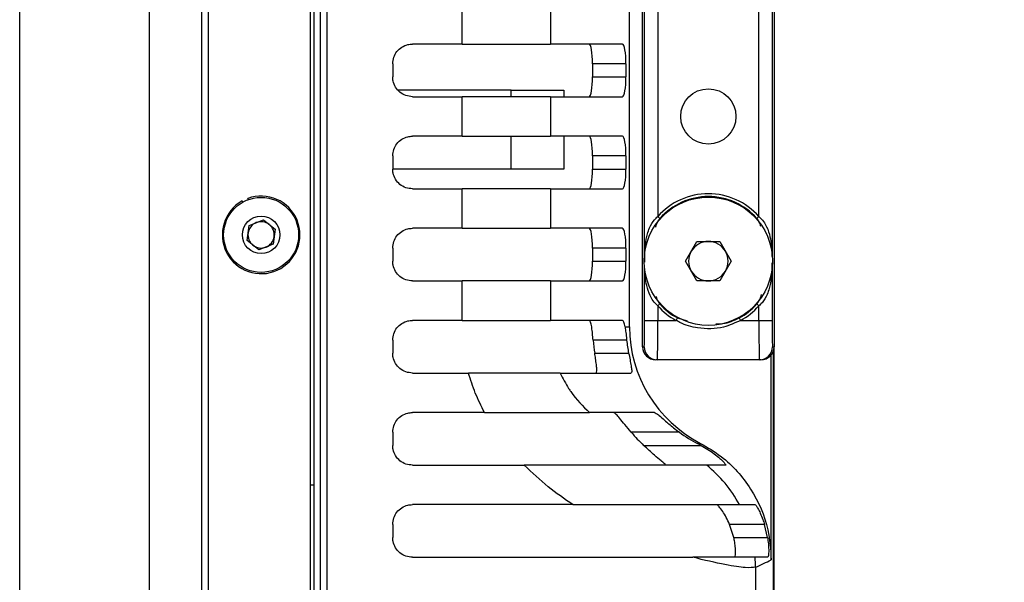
# Model space of a CAD drawing. Header units: millimetres. Extents: x 9 to 583, y 10 to 410.
# Tile 116 of 122: x 493 to 508, y 311 to 320. Entities that reach past the tile are written whole.
import ezdxf

# ---------------------------------------------------------------- set-up
doc = ezdxf.new("R2010")
doc.units = ezdxf.units.MM
doc.linetypes.add('HIDDEN', pattern=[1.905, 1.27, -0.635])
doc.layers.add('DEFAULT_2', color=5, linetype='HIDDEN')
doc.styles.add('SLDTEXTSTYLE0', font='TXT', dxfattribs={"width": 0.605})
doc.dimstyles.new('SLDDIMSTYLE2', dxfattribs={"dimtxt": 5, "dimasz": 3, "dimexe": 0, "dimexo": 0.0625, "dimgap": 1.25, "dimtad": 1, "dimlfac": 5, "dimrnd": 1e-09, "dimzin": 12, "dimdsep": 46, "dimtxsty": 'SLDTEXTSTYLE0', "dimsah": 1, "dimcen": 0.09, "dimadec": 0, "dimazin": 3, "dimtfac": 1, "dimtmove": 0, "dimatfit": 0, "dimfxl": 0, "dimfrac": 2, "dimtolj": 1, "dimtzin": 12, "dimarcsym": 0})

# ---------------------------------------------------------------- blocks, each defined once
blk = doc.blocks.new('_D_2')
at = {"layer": 'DEFAULT_2'}
for p, q in [((539.492, 361.753), (539.492, 368.103)), ((501.503, 361.753), (540.492, 361.753)), ((539.492, 361.753), (539.492, 294.073)), ((501.503, 294.073), (540.492, 294.073)), ((539.492, 294.073), (539.492, 287.723))]:
    blk.add_line(p, q, dxfattribs=at)
for points in [[(539.492, 361.753), (540.092, 364.753), (538.892, 364.753)], [(539.492, 294.073), (538.892, 291.073), (540.092, 291.073)]]:
    blk.add_solid(points, dxfattribs=at)
at = {"layer": 'DEFAULT_2', "char_height": 5, "attachment_point": 1, "rotation": 90, "style": 'SLDTEXTSTYLE0'}
for s, insert in [('(mounting hole distance)', (540.718, 296.235)), ('338.4', (533.044, 325.253))]:
    blk.add_mtext(s, dxfattribs=dict(at, insert=insert))

msp = doc.modelspace()

# ---------------------------------------------------------------- linework, layer by layer
at = {"color": 7, "linetype": 'Continuous', "lineweight": 25}
for p, q in [((497.0129, 296.8047), (497.0129, 359.0215)), ((497.0629, 359.0051), (497.0629, 296.8212)), ((497.1629, 296.8476), (497.1629, 358.9786)), ((492.5914, 297.0631), (492.5914, 358.7631)), ((494.561, 358.7631), (494.561, 297.0631)), ((495.3629, 297.0631), (495.3629, 358.7631)), ((495.4629, 296.9631), (495.4629, 358.8631)), ((502.0629, 314.6131), (502.0629, 341.2131)), ((501.8629, 314.9131), (501.8629, 340.9131)), ((504.0629, 325.2631), (504.0629, 314.6131)), ((502.2943, 322.4351), (502.2943, 316.5911)), ((503.8314, 316.5911), (503.8314, 322.4351)), ((499.3201, 319.2131), (499.3201, 319.8131)), ((500.6609, 319.8131), (500.6609, 319.2131)), ((499.3201, 319.2131), (498.5629, 319.2131)), ((499.3201, 319.2131), (500.6609, 319.2131)), ((501.7571, 319.2131), (500.6609, 319.2131)), ((498.2629, 318.9131), (498.2629, 318.7131)), ((501.81, 318.9131), (501.3022, 318.9131)), ((501.3022, 318.9131), (501.3022, 318.7131)), ((501.81, 318.9131), (501.81, 318.7131)), ((501.3022, 318.7131), (501.81, 318.7131)), ((500.0629, 318.5131), (498.345, 318.5131)), ((500.0629, 318.4131), (500.0629, 318.5131)), ((500.0629, 318.5131), (500.8629, 318.5131)), ((500.8629, 318.5131), (500.8629, 318.4131)), ((498.5629, 318.4131), (499.3201, 318.4131)), ((499.3201, 317.8131), (499.3201, 318.4131)), ((500.6609, 318.4131), (499.3201, 318.4131)), ((500.6609, 318.4131), (500.6609, 317.8131)), ((500.6609, 318.4131), (501.7571, 318.4131)), ((499.3201, 317.8131), (498.5629, 317.8131)), ((499.3201, 317.8131), (500.6609, 317.8131)), ((500.0629, 317.3131), (500.0629, 317.8131)), ((501.7571, 317.8131), (500.6609, 317.8131)), ((500.8629, 317.8131), (500.8629, 317.3131)), ((498.2629, 317.5131), (498.2629, 317.3131)), ((501.81, 317.5131), (501.3022, 317.5131)), ((501.3022, 317.5131), (501.3022, 317.3131)), ((501.81, 317.5131), (501.81, 317.3131)), ((500.0629, 317.3131), (498.2629, 317.3131)), ((500.8629, 317.3131), (500.0629, 317.3131)), ((501.3022, 317.3131), (501.81, 317.3131)), ((498.5629, 317.0131), (499.3201, 317.0131)), ((499.3201, 316.4131), (499.3201, 317.0131)), ((500.6609, 317.0131), (499.3201, 317.0131)), ((500.6609, 317.0131), (500.6609, 316.4131)), ((500.6609, 317.0131), (501.7571, 317.0131)), ((495.9857, 316.8112), (495.976, 316.8287)), ((496.0671, 316.8484), (496.0602, 316.8672)), ((496.0816, 316.4563), (496.2962, 316.5416)), ((496.2962, 316.5416), (496.4774, 316.3985)), ((502.2943, 316.5911), (502.3261, 316.563)), ((503.7996, 316.563), (503.8314, 316.5911)), ((496.0483, 316.2278), (496.0816, 316.4563)), ((496.4774, 316.3985), (496.4441, 316.1699)), ((499.3201, 316.4131), (498.5629, 316.4131)), ((499.3201, 316.4131), (500.6609, 316.4131)), ((501.7571, 316.4131), (500.6609, 316.4131)), ((496.2295, 316.0846), (496.0483, 316.2278)), ((502.7164, 315.9131), (502.8896, 316.2131)), ((502.8896, 316.2131), (503.2361, 316.2131)), ((503.2361, 316.2131), (503.4093, 315.9131)), ((496.4441, 316.1699), (496.2295, 316.0846)), ((498.2629, 316.1131), (498.2629, 315.9131)), ((501.81, 316.1131), (501.3022, 316.1131)), ((501.3022, 316.1131), (501.3022, 315.9131)), ((501.81, 316.1131), (501.81, 315.9131)), ((501.3022, 315.9131), (501.81, 315.9131)), ((502.8896, 315.6131), (502.7164, 315.9131)), ((503.4093, 315.9131), (503.2361, 315.6131)), ((498.5629, 315.6131), (499.3201, 315.6131)), ((499.3201, 315.0131), (499.3201, 315.6131)), ((500.6609, 315.6131), (499.3201, 315.6131)), ((500.6609, 315.6131), (500.6609, 315.0131)), ((500.6609, 315.6131), (501.7571, 315.6131)), ((503.2361, 315.6131), (502.8896, 315.6131)), ((502.2943, 315.2351), (502.3261, 315.2632)), ((502.2943, 315.2351), (502.2943, 315.0131)), ((503.7996, 315.2632), (503.8314, 315.2351)), ((503.8314, 315.0131), (503.8314, 315.2351)), ((499.3201, 315.0131), (498.5629, 315.0131)), ((499.3201, 315.0131), (500.6609, 315.0131)), ((501.7571, 315.0131), (500.6609, 315.0131)), ((502.0943, 315.0131), (502.2943, 315.0131)), ((502.2943, 315.0131), (502.5726, 315.0131)), ((502.5726, 315.0131), (502.5929, 315.0504)), ((503.5328, 315.0504), (503.5531, 315.0131)), ((503.5531, 315.0131), (503.8314, 315.0131)), ((503.8314, 315.0131), (504.0314, 315.0131)), ((501.7965, 314.9131), (501.8629, 314.9131)), ((498.2629, 314.7131), (498.2629, 314.5131)), ((501.8201, 314.7131), (501.3104, 314.7131)), ((502.0629, 314.6131), (502.0874, 314.6131)), ((504.0384, 314.6131), (504.0629, 314.6131)), ((504.0541, 314.0131), (504.0541, 314.5546)), ((504.0629, 314.2131), (504.0629, 314.6131)), ((501.3349, 314.5131), (501.851, 314.5131)), ((502.2873, 314.4131), (502.2629, 314.4131)), ((503.8384, 314.4131), (502.2873, 314.4131)), ((503.8628, 314.4131), (503.8384, 314.4131)), ((504.0191, 311.3766), (504.0191, 314.4883)), ((498.5629, 314.2131), (499.4162, 314.2131)), ((500.811, 314.2131), (501.8855, 314.2131)), ((504.0629, 297.3131), (504.0629, 314.2131)), ((504.0541, 296.9181), (504.0541, 314.0131)), ((499.6594, 313.6131), (498.5629, 313.6131)), ((502.2446, 313.6131), (501.254, 313.6131)), ((498.2629, 313.3131), (498.2629, 313.1131)), ((502.6223, 313.3131), (501.8902, 313.3131)), ((502.0791, 313.1131), (502.9524, 313.1131)), ((502.9524, 313.1131), (502.9059, 313.1376)), ((498.5629, 312.8131), (500.2609, 312.8131)), ((503.3259, 312.8131), (503.0372, 312.8131)), ((497.0129, 312.5131), (497.0629, 312.5131)), ((501.0024, 312.2131), (498.5629, 312.2131)), ((503.5363, 312.2131), (503.7698, 312.2131)), ((498.2629, 311.9131), (498.2629, 311.7131)), ((503.9154, 311.9131), (503.3852, 311.9131)), ((503.4489, 311.7131), (503.3852, 311.9131)), ((503.9619, 311.7131), (503.9154, 311.9131)), ((503.4489, 311.7131), (503.9619, 311.7131)), ((498.5629, 311.4131), (502.826, 311.4131)), ((503.9656, 311.4131), (503.7741, 311.4131)), ((503.7805, 311.2604), (503.7805, 310.8131))]:
    msp.add_line(p, q, dxfattribs=at)
at = {"color": 8, "linetype": 'Continuous', "lineweight": 25}
for p, q in [((497.2629, 358.9655), (497.2629, 296.8607)), ((502.0943, 316.0253), (502.0943, 323.0009)), ((504.0314, 323.0009), (504.0314, 316.0253)), ((502.0943, 315.0131), (502.0943, 315.8009)), ((504.0314, 315.8009), (504.0314, 315.0131)), ((502.5929, 315.0504), (502.7408, 315.0045))]:
    msp.add_line(p, q, dxfattribs=at)
at = {"color": 7, "linetype": 'Continuous', "lineweight": 25}
for centre, radius in [((503.0629, 318.1131), 0.42), ((496.2629, 316.3131), 0.57), ((503.0629, 315.9131), 0.975), ((496.2629, 316.3131), 0.285)]:
    msp.add_circle(centre, radius, dxfattribs=at)
for centre, radius, start, end in [((496.2629, 316.3131), 0.59, 119.08885, 110.08885), ((503.0629, 315.9131), 1.0249, 41.41716, 138.58284), ((503.0629, 315.9131), 0.9824, 41.41716, 138.58284), ((496.2629, 316.3131), 0.2, 111.68719, 171.68719), ((496.2629, 316.3131), 0.2, 51.68719, 111.68719), ((496.2629, 316.3131), 0.2, 351.68719, 51.68719), ((496.2629, 316.3131), 0.2, 171.68719, 231.68719), ((496.2629, 316.3131), 0.2, 291.68719, 351.68719), ((503.0629, 315.9131), 0.3, 90, 150), ((503.0629, 315.9131), 0.3, 30, 90), ((496.2629, 316.3131), 0.2, 231.68719, 291.68719), ((503.0629, 315.9131), 0.3, 150, 210), ((503.0629, 315.9131), 0.3, 330, 30), ((503.0629, 315.9131), 0.3, 210, 270), ((503.0629, 315.9131), 0.3, 270, 330), ((503.0629, 315.9131), 1.0249, 221.41716, 241.42298), ((503.0629, 315.9131), 0.9824, 221.41716, 241.42298), ((503.0629, 315.9131), 0.9824, 298.57702, 318.58284), ((503.0629, 315.9131), 1.0249, 298.57702, 318.58284), ((502.2873, 314.6131), 0.2, 179.99564, 269.99564), ((503.8384, 314.6131), 0.2, 270.00436, 0.00436), ((503.9629, 314.2131), 0.1, 335.85474, 0), ((501.7732, 311.2541), 2.007, 28.54337, 50.96703), ((501.7751, 311.2536), 2.0054, 0.19451, 4.5624), ((502.1502, 314.9131), 4, 294.05178, 297.85419)]:
    msp.add_arc(centre, radius, start, end, dxfattribs=at)
for centre, major_axis, ratio, start_param, end_param in [((501.2493, 318.9131), (0, 0.3), 0.176327, 4.712389, 6.2831853), ((501.7571, 318.9131), (0, 0.3), 0.176327, 4.712389, 6.2831853), ((501.2493, 318.7131), (0, 0.3), 0.176327, 3.1415927, 4.712389), ((501.7571, 318.7131), (0, 0.3), 0.176327, 3.1415927, 4.712389), ((501.2493, 317.5131), (0, 0.3), 0.176327, 4.712389, 6.2831853), ((501.7571, 317.5131), (0, 0.3), 0.176327, 4.712389, 6.2831853), ((501.2493, 317.3131), (0, 0.3), 0.176327, 3.1415927, 4.712389), ((501.7571, 317.3131), (0, 0.3), 0.176327, 3.1415927, 4.712389), ((501.2493, 316.1131), (0, 0.3), 0.176327, 4.712389, 6.2831853), ((501.7571, 316.1131), (0, 0.3), 0.176327, 4.712389, 6.2831853), ((501.2493, 315.9131), (0, 0.3), 0.176327, 3.1415927, 4.712389), ((501.7571, 315.9131), (0, 0.3), 0.176327, 3.1415927, 4.712389), ((501.2493, 314.7131), (0, 0.3), 0.176327, 5.4421166, 6.2831853), ((501.7571, 314.7131), (0, 0.3), 0.176327, 5.4421166, 6.2831853), ((502.0874, 315.0131), (0, 0.4), 0.0174551, 3.1415927, 4.712389), ((502.2873, 315.0131), (0, 0.6), 0.0116367, 3.1415927, 4.712389), ((503.8384, 315.0131), (0, 0.6), 0.0116367, 1.5707963, 3.1415927), ((504.0384, 315.0131), (0, 0.4), 0.0174551, 1.5707963, 3.1415927), ((503.8937, 314.9131), (2.0309, 0), 0.9848078, 3.1415927, 4.226542), ((503.8408, 314.9131), (2.5386, 0), 0.9848078, 3.2216782, 3.3022833), ((503.8408, 314.9131), (2.0309, 0), 0.9848078, 3.2417601, 3.3429506), ((502.2629, 314.6131), (0.2, 0), 0.9998477, 3.1415927, 4.712389), ((503.8628, 314.6131), (0.2, 0), 0.9998477, 4.712389, 6.2831853), ((503.8408, 314.9131), (2.5386, 0), 0.9848078, 3.8360909, 3.945395), ((503.8408, 314.9131), (2.0309, 0), 0.9848078, 4.0688879, 4.2340045), ((500.1578, 314.9131), (5.9696, 0), 0.33503, 5.1907735, 5.198236)]:
    msp.add_ellipse(centre, major_axis=major_axis, ratio=ratio, start_param=start_param, end_param=end_param, dxfattribs=at)
for points, knots in [([(498.2629, 318.9131), (498.2661, 318.9465), (498.2726, 319.0133), (498.3233, 319.1025), (498.398, 319.1702), (498.4825, 319.2075), (498.5393, 319.2115), (498.5629, 319.2131)], [0, 0, 0, 0, 0.2108991, 0.4217683, 0.6335253, 0.8476961, 1, 1, 1, 1]), ([(498.5629, 318.4131), (498.5288, 318.4165), (498.4607, 318.4232), (498.3698, 318.4762), (498.302, 318.5538), (498.2675, 318.6379), (498.2641, 318.6923), (498.2629, 318.7131)], [0, 0, 0, 0, 0.21916455, 0.43843197, 0.65505151, 0.86841952, 1, 1, 1, 1]), ([(498.2629, 317.5131), (498.2661, 317.5465), (498.2726, 317.6133), (498.3233, 317.7025), (498.398, 317.7702), (498.4825, 317.8075), (498.5393, 317.8115), (498.5629, 317.8131)], [0, 0, 0, 0, 0.2108991, 0.4217683, 0.6335253, 0.8476961, 1, 1, 1, 1]), ([(498.5629, 317.0131), (498.5288, 317.0165), (498.4607, 317.0232), (498.3698, 317.0762), (498.302, 317.1538), (498.2675, 317.2379), (498.2641, 317.2923), (498.2629, 317.3131)], [0, 0, 0, 0, 0.2191646, 0.438432, 0.6550515, 0.8684195, 1, 1, 1, 1]), ([(498.2629, 316.1131), (498.2661, 316.1465), (498.2726, 316.2133), (498.3233, 316.3025), (498.398, 316.3702), (498.4825, 316.4075), (498.5393, 316.4115), (498.5629, 316.4131)], [0, 0, 0, 0, 0.2108991, 0.4217683, 0.6335253, 0.8476961, 1, 1, 1, 1]), ([(498.5629, 315.6131), (498.5288, 315.6165), (498.4607, 315.6232), (498.3698, 315.6762), (498.302, 315.7538), (498.2675, 315.8379), (498.2641, 315.8923), (498.2629, 315.9131)], [0, 0, 0, 0, 0.2191646, 0.438432, 0.6550515, 0.8684195, 1, 1, 1, 1]), ([(498.2629, 314.7131), (498.2661, 314.7465), (498.2726, 314.8133), (498.3233, 314.9025), (498.398, 314.9702), (498.4825, 315.0075), (498.5393, 315.0115), (498.5629, 315.0131)], [0, 0, 0, 0, 0.2108991, 0.4217683, 0.6335253, 0.8476961, 1, 1, 1, 1]), ([(503.5531, 315.0131), (503.4685, 314.9743), (503.2634, 314.8803), (502.9347, 314.8791), (502.6929, 314.9452), (502.5918, 315.0023), (502.5726, 315.0131)], [0, 0, 0, 0, 0.2717543, 0.6590422, 0.9352078, 1, 1, 1, 1]), ([(501.3104, 314.7131), (501.3075, 314.7469), (501.3016, 314.8146), (501.2939, 314.8797), (501.2894, 314.9091), (501.2888, 314.9131)], [0, 0, 0, 0, 0.463488, 0.9269357, 1, 1, 1, 1]), ([(501.7965, 314.9131), (501.8003, 314.8856), (501.808, 314.8307), (501.8156, 314.757), (501.8196, 314.7182), (501.8201, 314.7131)], [0, 0, 0, 0, 0.4649978, 0.9300114, 1, 1, 1, 1]), ([(498.5629, 314.2131), (498.5288, 314.2165), (498.4607, 314.2232), (498.3698, 314.2762), (498.302, 314.3538), (498.2675, 314.4379), (498.2641, 314.4923), (498.2629, 314.5131)], [0, 0, 0, 0, 0.2191646, 0.438432, 0.6550515, 0.8684195, 1, 1, 1, 1]), ([(501.3509, 314.2131), (501.3557, 314.2161), (501.3652, 314.2221), (501.367, 314.2702), (501.3606, 314.3415), (501.3489, 314.4264), (501.3393, 314.486), (501.3349, 314.5131)], [0, 0, 0, 0, 0.2062324, 0.4125779, 0.6173047, 0.8259092, 1, 1, 1, 1]), ([(501.851, 314.5131), (501.858, 314.479), (501.8721, 314.4107), (501.8896, 314.3199), (501.8988, 314.2527), (501.897, 314.2179), (501.8888, 314.2145), (501.8855, 314.2131)], [0, 0, 0, 0, 0.2197569, 0.4396499, 0.6553605, 0.8614631, 1, 1, 1, 1]), ([(499.6594, 313.6131), (499.6099, 313.7106), (499.5124, 313.9029), (499.4479, 314.1107), (499.4162, 314.2131)], [0, 0, 0, 0, 0.50727347, 1, 1, 1, 1]), ([(500.811, 314.2131), (500.7454, 314.2131), (500.6144, 314.2131), (500.1405, 314.2131), (499.7003, 314.2131), (499.4448, 314.2131), (499.4162, 314.2131)], [0, 0, 0, 0, 0.318647, 0.6370436, 0.9592867, 1, 1, 1, 1]), ([(500.811, 314.2131), (500.8516, 314.1323), (500.9015, 314.0331), (501.0474, 313.8174), (501.1568, 313.7093), (501.254, 313.6131)], [0, 0, 0, 0, 0.3265258, 0.4011567, 1, 1, 1, 1]), ([(498.2629, 313.3131), (498.2661, 313.3465), (498.2726, 313.4133), (498.3233, 313.5025), (498.398, 313.5702), (498.4825, 313.6075), (498.5393, 313.6115), (498.5629, 313.6131)], [0, 0, 0, 0, 0.21089915, 0.42176831, 0.6335253, 0.84769614, 1, 1, 1, 1]), ([(499.6594, 313.6131), (499.7847, 313.6131), (500.0354, 313.6131), (500.4766, 313.6131), (500.8421, 313.6131), (501.0989, 313.6131), (501.2071, 313.6131), (501.2448, 313.6131), (501.254, 313.6131)], [0, 0, 0, 0, 0.15338437, 0.30684237, 0.61170466, 0.77877853, 0.94584648, 1, 1, 1, 1]), ([(501.8902, 313.3131), (501.8577, 313.3521), (501.7954, 313.4267), (501.7174, 313.5222), (501.6589, 313.5879), (501.6301, 313.6117), (501.6212, 313.6129), (501.6196, 313.6131)], [0, 0, 0, 0, 0.2772844, 0.5300775, 0.7409799, 0.9531102, 1, 1, 1, 1]), ([(502.2446, 313.6131), (502.2522, 313.6104), (502.2674, 313.605), (502.3199, 313.5629), (502.4059, 313.4878), (502.5133, 313.3957), (502.5925, 313.3357), (502.6223, 313.3131)], [0, 0, 0, 0, 0.1494091, 0.2979234, 0.5156233, 0.8179954, 1, 1, 1, 1]), ([(498.5629, 312.8131), (498.5288, 312.8165), (498.4607, 312.8232), (498.3698, 312.8762), (498.302, 312.9538), (498.2675, 313.0379), (498.2641, 313.0923), (498.2629, 313.1131)], [0, 0, 0, 0, 0.21916455, 0.43843197, 0.65505151, 0.86841952, 1, 1, 1, 1]), ([(502.4105, 312.8131), (502.4122, 312.8145), (502.4154, 312.8172), (502.391, 312.8407), (502.3357, 312.887), (502.2272, 312.9765), (502.1347, 313.0618), (502.0791, 313.1131)], [0, 0, 0, 0, 0.10771558, 0.21494781, 0.36882844, 0.62026539, 1, 1, 1, 1]), ([(502.9454, 313.1446), (503.0517, 313.0816), (503.3506, 312.9045), (503.7353, 312.4678), (503.983, 311.9067), (504.0087, 311.5299), (504.0191, 311.3766)], [0, 0, 0, 0, 0.1706353, 0.4794985, 0.7882119, 1, 1, 1, 1]), ([(502.9524, 313.1131), (503.0208, 313.0725), (503.1242, 313.0111), (503.2356, 312.9196), (503.2934, 312.8639), (503.324, 312.8276), (503.3305, 312.8142), (503.3268, 312.8133), (503.3259, 312.8131)], [0, 0, 0, 0, 0.3716813, 0.5623088, 0.7193093, 0.8393136, 0.9599077, 1, 1, 1, 1]), ([(501.0024, 312.2131), (500.876, 312.2995), (500.621, 312.4738), (500.3816, 312.6994), (500.2609, 312.8131)], [0, 0, 0, 0, 0.4959014, 1, 1, 1, 1]), ([(503.0372, 312.8131), (502.9882, 312.8131), (502.8902, 312.8131), (502.6449, 312.8131), (502.3261, 312.8131), (501.9446, 312.8131), (501.5167, 312.8131), (501.1038, 312.8131), (500.6804, 312.8131), (500.4017, 312.8131), (500.2609, 312.8131)], [0, 0, 0, 0, 0.1513848, 0.302763, 0.4593558, 0.6157786, 0.7283699, 0.8430601, 0.9207541, 1, 1, 1, 1]), ([(498.2629, 311.9131), (498.2661, 311.9465), (498.2726, 312.0133), (498.3233, 312.1025), (498.398, 312.1702), (498.4825, 312.2075), (498.5393, 312.2115), (498.5629, 312.2131)], [0, 0, 0, 0, 0.2108991, 0.4217683, 0.6335253, 0.8476961, 1, 1, 1, 1]), ([(501.0024, 312.2131), (501.2019, 312.2131), (501.6061, 312.2131), (502.1917, 312.2131), (502.7514, 312.2131), (503.1633, 312.2131), (503.4215, 312.2131), (503.4979, 312.2131), (503.5363, 312.2131)], [0, 0, 0, 0, 0.13639845, 0.27644437, 0.48696089, 0.70338162, 0.85084927, 1, 1, 1, 1]), ([(503.3852, 311.9131), (503.3692, 311.9497), (503.3373, 312.0228), (503.279, 312.1165), (503.2285, 312.181), (503.1984, 312.2099), (503.191, 312.2123), (503.1884, 312.2131)], [0, 0, 0, 0, 0.2336778, 0.4667286, 0.7157995, 0.9029784, 1, 1, 1, 1]), ([(503.7698, 312.2131), (503.7748, 312.21), (503.785, 312.2037), (503.8162, 312.1562), (503.8536, 312.0842), (503.8893, 311.9983), (503.9079, 311.9376), (503.9154, 311.9131)], [0, 0, 0, 0, 0.199907, 0.3992355, 0.6133915, 0.8443417, 1, 1, 1, 1]), ([(498.5629, 311.4131), (498.5288, 311.4165), (498.4607, 311.4232), (498.3698, 311.4762), (498.302, 311.5538), (498.2675, 311.6379), (498.2641, 311.6923), (498.2629, 311.7131)], [0, 0, 0, 0, 0.2191646, 0.438432, 0.6550515, 0.8684195, 1, 1, 1, 1]), ([(503.4633, 311.4131), (503.4661, 311.4164), (503.4719, 311.423), (503.4771, 311.4745), (503.4758, 311.5498), (503.4663, 311.6342), (503.4541, 311.6897), (503.4489, 311.7131)], [0, 0, 0, 0, 0.2138601, 0.4277853, 0.6397957, 0.8475816, 1, 1, 1, 1]), ([(503.9619, 311.7131), (503.9669, 311.6804), (503.977, 311.6149), (503.9812, 311.5262), (503.979, 311.4582), (503.9728, 311.4193), (503.9678, 311.415), (503.9656, 311.4131)], [0, 0, 0, 0, 0.2100158, 0.4201306, 0.6286909, 0.8395209, 1, 1, 1, 1]), ([(503.7805, 311.2604), (503.7376, 311.2563), (503.6506, 311.2479), (503.3341, 311.2895), (502.9997, 311.3709), (502.826, 311.4131)], [0, 0, 0, 0, 0.3191614, 0.646477, 1, 1, 1, 1]), ([(503.7741, 311.4131), (503.729, 311.4131), (503.6376, 311.4131), (503.3197, 311.4131), (502.99, 311.4131), (502.826, 311.4131)], [0, 0, 0, 0, 0.3294121, 0.6665468, 1, 1, 1, 1])]:
    msp.add_open_spline(points, degree=3, knots=knots, dxfattribs=at)
at = {"color": 8, "linetype": 'Continuous', "lineweight": 25}
for points, knots in [([(502.0981, 315.8998), (502.0977, 315.9349), (502.0962, 316.082), (502.1109, 316.2584), (502.1722, 316.4337), (502.2236, 316.5266), (502.2776, 316.5758), (502.2943, 316.5911)], [0, 0, 0, 0, 0.1377214, 0.5770094, 0.7134968, 0.911273, 1, 1, 1, 1]), ([(502.3261, 316.563), (502.3147, 316.5483), (502.2836, 316.5083), (502.2678, 316.4613), (502.2577, 316.4316)], [0, 0, 0, 0, 0.3688249, 1, 1, 1, 1]), ([(503.861, 316.4405), (503.8573, 316.4571), (503.8473, 316.5017), (503.818, 316.5393), (503.7996, 316.563)], [0, 0, 0, 0, 0.36992072, 1, 1, 1, 1]), ([(503.8314, 316.5911), (503.8568, 316.5664), (503.9052, 316.5194), (503.9626, 316.4143), (504.013, 316.2561), (504.0275, 316.1039), (504.0274, 316.0015), (504.0274, 315.9864)], [0, 0, 0, 0, 0.1563146, 0.2978537, 0.5465743, 0.9333461, 1, 1, 1, 1]), ([(502.2943, 315.2351), (502.2689, 315.2598), (502.2205, 315.3068), (502.1631, 315.412), (502.1129, 315.5702), (502.0987, 315.7092), (502.0985, 315.7981), (502.0985, 315.7998)], [0, 0, 0, 0, 0.1661422, 0.31658, 0.5809377, 0.9920261, 1, 1, 1, 1]), ([(504.0277, 315.8875), (504.0279, 315.8654), (504.0291, 315.7315), (504.0147, 315.5678), (503.9536, 315.3925), (503.9021, 315.2996), (503.8481, 315.2504), (503.8314, 315.2351)], [0, 0, 0, 0, 0.0913734, 0.5542734, 0.6980971, 0.9065038, 1, 1, 1, 1]), ([(502.268, 315.3741), (502.2709, 315.3616), (502.2804, 315.321), (502.3074, 315.2868), (502.3261, 315.2632)], [0, 0, 0, 0, 0.30899037, 1, 1, 1, 1]), ([(503.7996, 315.2632), (503.811, 315.278), (503.8445, 315.3214), (503.8615, 315.3724), (503.8728, 315.4061)], [0, 0, 0, 0, 0.3402612, 1, 1, 1, 1]), ([(503.1745, 314.9608), (503.2117, 314.9602), (503.337, 314.9583), (503.452, 315.0124), (503.5328, 315.0504)], [0, 0, 0, 0, 0.2968363, 1, 1, 1, 1])]:
    msp.add_open_spline(points, degree=3, knots=knots, dxfattribs=at)

# ---------------------------------------------------------------- dimensions: what is measured, and where the dimension line sits
at = {"layer": 'DEFAULT_2'}
dim = msp.add_linear_dim(base=(547.1629, 294.0731), p1=(500.9029, 361.7531), p2=(500.9029, 294.0731), angle=90, dimstyle='SLDDIMSTYLE2', dxfattribs=at)
dim.commit()
dim.dimension.update_dxf_attribs({"geometry": '_D_2', "text_midpoint": (547.1629, 333.8463), "dimtype": 160})

doc.saveas('drawing.dxf')
